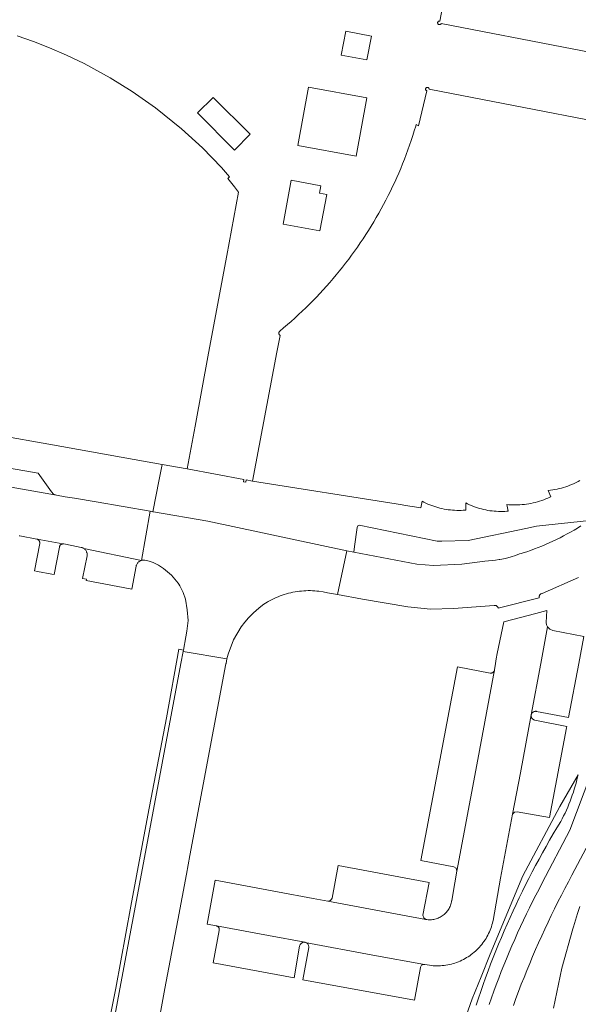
# Model space of a CAD drawing. Extents: x 152825 to 164088, y 457113 to 463005.
# Tile 147 of 256: x 157724 to 157799, y 459954 to 460087. Entities that reach past the tile are written whole.
import ezdxf

# ---------------------------------------------------------------- set-up
doc = ezdxf.new("R2010")
doc.units = 0
doc.header["$LTSCALE"] = 0.5
for name, color, linetype, lineweight in [('B-PV-VH-GESLOTENVERHARDING_ASFALT-GV', 251, 'CONTINUOUS', 18), ('B-PV-VH-ONVERHARD_ZAND-GV', 251, 'CONTINUOUS', 18), ('B-PV-VH-OPENVERHARDING_BETONSTRAATSTEEN-GV', 251, 'CONTINUOUS', 18)]:
    doc.layers.add(name, color=color, linetype=linetype, lineweight=lineweight)

msp = doc.modelspace()

# ---------------------------------------------------------------- linework, layer by layer
at = {"layer": 'B-PV-VH-GESLOTENVERHARDING_ASFALT-GV', "flags": 128}
for points in [[(157801.083, 459985.04), (157798.269, 459977.546), (157794.543, 459970.431), (157794.101, 459969.599), (157793.666, 459968.763), (157793.238, 459967.924), (157792.817, 459967.081), (157792.403, 459966.234), (157791.997, 459965.384), (157791.598, 459964.531), (157791.206, 459963.674), (157790.821, 459962.814), (157790.444, 459961.95), (157790.074, 459961.084), (157789.711, 459960.214), (157789.356, 459959.341), (157789.008, 459958.466), (157788.668, 459957.587), (157788.335, 459956.706), (157788.01, 459955.821), (157787.692, 459954.935), (157787.381, 459954.045)], [(157790.64, 459953.914), (157790.989, 459954.864), (157791.346, 459955.813), (157791.71, 459956.758), (157792.082, 459957.7), (157792.462, 459958.639), (157792.848, 459959.576), (157793.242, 459960.509), (157793.644, 459961.439), (157794.052, 459962.366), (157794.468, 459963.29), (157794.892, 459964.21), (157795.322, 459965.127), (157795.76, 459966.041), (157796.205, 459966.951), (157796.657, 459967.857), (157797.117, 459968.76), (157797.583, 459969.66), (157798.056, 459970.555), (157798.537, 459971.447), (157801.232, 459976.538)], [(157799.598, 459967.225), (157799.31, 459966.319), (157799.028, 459965.411), (157798.755, 459964.5), (157798.678, 459964.239), (157797.193, 459958.929), (157796.069, 459953.531)]]:
    msp.add_lwpolyline(points, dxfattribs=at)
at = {"layer": 'B-PV-VH-ONVERHARD_ZAND-GV', "flags": 128}
msp.add_lwpolyline([(157746.152, 460001.78), (157745.53, 460001.909), (157743.861, 459992.647), (157741.364, 459979.545), (157739.048, 459967.309), (157737.021, 459956.228), (157735.031, 459946.122), (157732.787, 459934.21), (157731.331, 459926.496), (157731.962, 459926.619), (157732.225, 459926.67), (157734.878, 459941.597), (157737.707, 459956.878), (157740.761, 459973.114), (157745.817, 460000), (157746.114, 460001.582)], close=True, dxfattribs=at)
msp.add_lwpolyline([(157785.62, 459953.956), (157785.928, 459954.881), (157786.243, 459955.803), (157786.566, 459956.723), (157786.896, 459957.639), (157787.234, 459958.554), (157787.579, 459959.465), (157787.932, 459960.374), (157788.293, 459961.279), (157788.66, 459962.182), (157789.035, 459963.081), (157789.418, 459963.978), (157789.808, 459964.871), (157790.205, 459965.761), (157790.609, 459966.648), (157791.021, 459967.531), (157791.44, 459968.411), (157791.866, 459969.288), (157792.299, 459970.161), (157792.74, 459971.03), (157793.188, 459971.896), (157793.642, 459972.758), (157794.104, 459973.616), (157794.573, 459974.471), (157795.049, 459975.321), (157795.531, 459976.168), (157796.021, 459977.011), (157796.518, 459977.85), (157797.021, 459978.684), (157797.225, 459979.064), (157797.421, 459979.448), (157797.611, 459979.836), (157797.793, 459980.227), (157797.968, 459980.622), (157798.135, 459981.019), (157798.295, 459981.42), (157798.448, 459981.824), (157798.593, 459982.23), (157798.731, 459982.639), (157798.861, 459983.05), (157798.983, 459983.464), (157799.098, 459983.88), (157799.205, 459984.298), (157799.304, 459984.718), (157799.361, 459984.976), (157796.892, 459980.707), (157791.929, 459971.393), (157787.517, 459960.818), (157786.279, 459957.761), (157785.076, 459954.792), (157783.981, 459951.614)], dxfattribs=at)
at = {"layer": 'B-PV-VH-OPENVERHARDING_BETONSTRAATSTEEN-GV', "flags": 128}
for points in [[(157816.22, 460079.391), (157780.904, 460086.203), (157780.887, 460086.167), (157780.861, 460086.131), (157780.83, 460086.1), (157780.793, 460086.075), (157780.752, 460086.057), (157780.709, 460086.047), (157780.665, 460086.045), (157780.621, 460086.051), (157780.579, 460086.064), (157780.54, 460086.085), (157780.506, 460086.113), (157780.477, 460086.146), (157780.454, 460086.184), (157780.449, 460086.195), (157780.436, 460086.238), (157780.43, 460086.281), (157780.433, 460086.326), (157780.443, 460086.369), (157780.461, 460086.409), (157780.486, 460086.446), (157780.517, 460086.477), (157780.553, 460086.502), (157780.593, 460086.521), (157780.636, 460086.532), (157780.68, 460086.535), (157780.724, 460086.53), (157781.03, 460088.182)], [(157723.723, 460084.529), (157725.954, 460083.759), (157728.112, 460082.925), (157730.399, 460081.941), (157732.788, 460080.798), (157736.294, 460078.892), (157739.256, 460077.052), (157742.382, 460074.854), (157745.894, 460072.028), (157748.706, 460069.448), (157751.292, 460066.78), (157752.383, 460065.547), (157752.133, 460065.331), (157753.036, 460064.186), (157753.595, 460063.476), (157752.003, 460054.927), (157749.552, 460041.772), (157747.719, 460031.933), (157746.65, 460026.192), (157754.301, 460024.761), (157754.249, 460024.47), (157754.55, 460024.415), (157754.602, 460024.705), (157755.487, 460024.539), (157758.752, 460041.923), (157759.177, 460044.183), (157759.137, 460044.218), (157759.101, 460044.259), (157759.071, 460044.306), (157759.049, 460044.356), (157759.034, 460044.409), (157759.026, 460044.464), (157759.027, 460044.52), (157759.035, 460044.574), (157759.052, 460044.627), (157759.075, 460044.677), (157759.106, 460044.723), (157759.143, 460044.764), (157759.661, 460045.194), (157760.173, 460045.63), (157760.68, 460046.072), (157761.182, 460046.52), (157761.678, 460046.974), (157762.169, 460047.434), (157762.655, 460047.9), (157763.135, 460048.371), (157763.609, 460048.849), (157764.078, 460049.331), (157764.541, 460049.82), (157764.998, 460050.313), (157765.449, 460050.813), (157765.894, 460051.317), (157766.333, 460051.827), (157766.766, 460052.342), (157767.193, 460052.862), (157767.613, 460053.387), (157768.028, 460053.917), (157768.436, 460054.452), (157768.837, 460054.992), (157769.233, 460055.536), (157769.621, 460056.085), (157770.003, 460056.639), (157770.379, 460057.197), (157770.748, 460057.76), (157771.11, 460058.327), (157771.466, 460058.898), (157771.814, 460059.473), (157772.156, 460060.053), (157772.49, 460060.637), (157772.818, 460061.224), (157773.139, 460061.815), (157773.453, 460062.411), (157773.76, 460063.01), (157774.059, 460063.612), (157774.351, 460064.218), (157774.637, 460064.827), (157774.914, 460065.44), (157775.185, 460066.056), (157775.448, 460066.675), (157775.704, 460067.297), (157775.952, 460067.923), (157776.193, 460068.551), (157776.427, 460069.182), (157776.653, 460069.816), (157776.871, 460070.452), (157777.082, 460071.091), (157777.285, 460071.732), (157777.481, 460072.376), (157777.539, 460072.574), (157777.83, 460072.417), (157778.979, 460077.126), (157778.96, 460077.132), (157778.921, 460077.151), (157778.885, 460077.177), (157778.856, 460077.209), (157778.832, 460077.245), (157778.815, 460077.286), (157778.806, 460077.328), (157778.805, 460077.372), (157778.812, 460077.415), (157778.827, 460077.456), (157778.849, 460077.494), (157778.877, 460077.527), (157778.887, 460077.537), (157778.923, 460077.562), (157778.962, 460077.581), (157779.005, 460077.592), (157779.048, 460077.595), (157779.092, 460077.591), (157779.133, 460077.578), (157779.172, 460077.558), (157779.207, 460077.531), (157779.236, 460077.499), (157779.259, 460077.461), (157779.274, 460077.421), (157779.282, 460077.378), (157779.282, 460077.334), (157814.576, 460070.513)], [(157717.03, 460024.774), (157729.021, 460022.648), (157728.652, 460022.803), (157728.37, 460023.087), (157726.586, 460025.626), (157706.378, 460029.142)], [(157799.625, 460024.622), (157799.36, 460024.481), (157799.092, 460024.347), (157798.82, 460024.219), (157798.544, 460024.1), (157798.266, 460023.987), (157797.985, 460023.882), (157797.701, 460023.785), (157797.415, 460023.695), (157797.126, 460023.613), (157796.835, 460023.538), (157796.542, 460023.471), (157796.248, 460023.412), (157795.952, 460023.361), (157795.655, 460023.318), (157795.357, 460023.283), (157795.711, 460022.455), (157795.57, 460022.388), (157795.297, 460022.264), (157795.021, 460022.149), (157794.742, 460022.04), (157794.461, 460021.94), (157794.176, 460021.846), (157793.89, 460021.761), (157793.601, 460021.683), (157793.31, 460021.612), (157793.018, 460021.55), (157792.724, 460021.495), (157792.428, 460021.449), (157792.131, 460021.41), (157791.834, 460021.379), (157791.536, 460021.356), (157791.237, 460021.341), (157790.938, 460021.334), (157790.639, 460021.336), (157790.34, 460021.345), (157790.041, 460021.362), (157789.743, 460021.387), (157789.954, 460020.512), (157789.778, 460020.496), (157789.491, 460020.477), (157789.204, 460020.466), (157788.916, 460020.463), (157788.629, 460020.468), (157788.342, 460020.481), (157788.055, 460020.502), (157787.769, 460020.531), (157787.484, 460020.568), (157787.2, 460020.612), (157786.917, 460020.665), (157786.636, 460020.725), (157786.357, 460020.794), (157786.08, 460020.87), (157785.805, 460020.953), (157785.532, 460021.045), (157785.262, 460021.144), (157784.995, 460021.25), (157784.731, 460021.364), (157784.47, 460021.485), (157784.213, 460021.613), (157784.24, 460020.652), (157784.161, 460020.645), (157783.874, 460020.623), (157783.587, 460020.609), (157783.299, 460020.604), (157783.011, 460020.606), (157782.724, 460020.617), (157782.436, 460020.635), (157782.15, 460020.661), (157781.864, 460020.696), (157781.58, 460020.738), (157781.296, 460020.788), (157781.014, 460020.846), (157780.734, 460020.912), (157780.456, 460020.985), (157780.18, 460021.067), (157779.907, 460021.155), (157779.635, 460021.252), (157779.367, 460021.356), (157779.102, 460021.467), (157778.84, 460021.586), (157778.581, 460021.712), (157778.326, 460021.845), (157778.186, 460020.956), (157777.297, 460021.096), (157776.704, 460021.19), (157774.829, 460021.486), (157755.487, 460024.539), (157754.602, 460024.705), (157754.55, 460024.415), (157754.249, 460024.47), (157754.301, 460024.761), (157746.65, 460026.192), (157743.279, 460026.792), (157742.888, 460024.772), (157742.045, 460020.423), (157742.103, 460020.413), (157749.439, 460019.135), (157768.177, 460015.145), (157769.109, 460014.968), (157769.217, 460015.744), (157769.572, 460018.306), (157769.67, 460018.539), (157769.868, 460018.606), (157780.386, 460016.467), (157781.016, 460016.438), (157784.544, 460016.545), (157792.315, 460018.183), (157793.784, 460018.481), (157800.897, 460019.254)], [(157724.008, 460017.186), (157724.098, 460017.171), (157726.395, 460016.746), (157726.416, 460016.74), (157726.446, 460016.729), (157729.872, 460016.094), (157729.903, 460016.096), (157729.964, 460016.094), (157730.025, 460016.083), (157731.107, 460015.874), (157732.348, 460015.624), (157732.397, 460015.614), (157732.483, 460015.591), (157732.566, 460015.56), (157732.646, 460015.522), (157732.722, 460015.477), (157740.512, 460013.874), (157741.665, 460020.489), (157734.379, 460021.759), (157731.453, 460022.256), (157730.218, 460022.449), (157729.021, 460022.648), (157717.03, 460024.774)], [(157800.897, 460019.254), (157793.784, 460018.481), (157792.315, 460018.183), (157784.544, 460016.545), (157781.016, 460016.438), (157780.386, 460016.467), (157769.868, 460018.606), (157769.67, 460018.539), (157769.572, 460018.306), (157769.217, 460015.744), (157769.109, 460014.968), (157777.644, 460013.346), (157779.892, 460013.192), (157783.711, 460013.382), (157786.786, 460013.754), (157787.276, 460013.8), (157787.765, 460013.853), (157788.253, 460013.915), (157788.74, 460013.984), (157788.83, 460013.998), (157789.589, 460014.146), (157790.338, 460014.342), (157790.911, 460014.528), (157791.475, 460014.742), (157791.716, 460014.807), (157791.952, 460014.87), (157792.463, 460015.043), (157792.971, 460015.223), (157793.477, 460015.41), (157793.98, 460015.605), (157794.48, 460015.808), (157794.977, 460016.018), (157795.47, 460016.235), (157795.961, 460016.459), (157796.448, 460016.691), (157796.931, 460016.93), (157797.411, 460017.176), (157797.887, 460017.429), (157798.36, 460017.69), (157798.828, 460017.957), (157799.293, 460018.231), (157799.753, 460018.512)], [(157799.753, 460018.512), (157799.293, 460018.231), (157798.828, 460017.957), (157798.36, 460017.69), (157797.887, 460017.429), (157797.411, 460017.176), (157796.931, 460016.93), (157796.448, 460016.691), (157795.961, 460016.459), (157795.47, 460016.235), (157794.977, 460016.018), (157794.48, 460015.808), (157793.98, 460015.605), (157793.477, 460015.41), (157792.971, 460015.223), (157792.463, 460015.043), (157791.952, 460014.87), (157791.716, 460014.807), (157791.475, 460014.742), (157790.911, 460014.528), (157790.338, 460014.342), (157789.589, 460014.146), (157788.83, 460013.998), (157788.74, 460013.984), (157788.253, 460013.915), (157787.765, 460013.853), (157787.276, 460013.8), (157786.786, 460013.754), (157783.711, 460013.382), (157779.892, 460013.192), (157777.644, 460013.346), (157769.109, 460014.968), (157768.177, 460015.145), (157766.948, 460009.269), (157770.32, 460008.662), (157776.4, 460007.627), (157779.472, 460007.312), (157782.56, 460007.369), (157788.04, 460007.801), (157788.071, 460007.807), (157788.133, 460007.812), (157788.194, 460007.809), (157788.255, 460007.798), (157788.314, 460007.779), (157788.37, 460007.753), (157788.422, 460007.72), (157788.469, 460007.68), (157788.511, 460007.635), (157788.547, 460007.584), (157788.576, 460007.53), (157788.597, 460007.472), (157788.611, 460007.412), (157794.142, 460008.841), (157794.139, 460008.856), (157794.132, 460008.919), (157794.133, 460008.982), (157794.142, 460009.044), (157794.159, 460009.104), (157794.184, 460009.163), (157794.216, 460009.217), (157794.254, 460009.267), (157794.298, 460009.312), (157794.348, 460009.35), (157794.402, 460009.383), (157794.46, 460009.407), (157794.52, 460009.425), (157799.442, 460011.566)], [(157741.617, 459945.083), (157743.655, 459956.174), (157745.382, 459965.41), (157746.558, 459971.604), (157747.025, 459974.117), (157751.891, 459999.92), (157751.896, 459999.96), (157751.903, 460000), (157752.014, 460000.619), (157746.114, 460001.582), (157745.817, 460000), (157740.761, 459973.114), (157737.707, 459956.878), (157734.878, 459941.597)]]:
    msp.add_lwpolyline(points, dxfattribs=at)
for points in [[(157768.053, 460085.155), (157771.531, 460084.483), (157770.899, 460081.301), (157767.407, 460081.951)], [(157763.028, 460077.626), (157770.887, 460076.169), (157769.43, 460068.31), (157761.57, 460069.767)], [(157750.17, 460076.212), (157755.159, 460071.278), (157753.038, 460069.14), (157748.072, 460074.145)], [(157760.698, 460065.075), (157764.671, 460064.321), (157764.493, 460063.338), (157765.476, 460063.16), (157764.529, 460058.254), (157759.583, 460059.173)], [(157705.39, 460033.391), (157704.875, 460030.729), (157705.228, 460030.227), (157705.721, 460029.509), (157706.007, 460029.25), (157706.378, 460029.142), (157726.586, 460025.626), (157728.37, 460023.087), (157728.652, 460022.803), (157729.021, 460022.648), (157730.218, 460022.449), (157731.453, 460022.256), (157734.379, 460021.759), (157741.665, 460020.489), (157742.045, 460020.423), (157742.888, 460024.772), (157743.279, 460026.792), (157739.531, 460027.46), (157727.981, 460029.519), (157714.734, 460031.88), (157708.735, 460032.949), (157708.706, 460032.792), (157708.411, 460032.847)], [(157766.948, 460009.269), (157768.177, 460015.145), (157749.439, 460019.135), (157742.103, 460020.413), (157742.045, 460020.423), (157741.665, 460020.489), (157740.512, 460013.874), (157740.598, 460013.891), (157740.686, 460013.9), (157740.774, 460013.902), (157740.862, 460013.895), (157740.94, 460013.883), (157740.949, 460013.881), (157741.527, 460013.76), (157742.088, 460013.576), (157742.806, 460013.23), (157743.464, 460012.78), (157744.536, 460011.876), (157745.436, 460010.8), (157745.541, 460010.649), (157745.683, 460010.443), (157746.112, 460009.566), (157746.422, 460008.641), (157746.648, 460007.219), (157746.792, 460005.779), (157746.623, 460004.342), (157746.491, 460003.585), (157746.152, 460001.78), (157746.114, 460001.582), (157752.014, 460000.619), (157752.016, 460000.628), (157752.165, 460001.249), (157752.883, 460003.168), (157753.946, 460004.92), (157754.422, 460005.532), (157754.932, 460006.115), (157755.603, 460006.79), (157756.321, 460007.416), (157756.59, 460007.678), (157757.003, 460007.964), (157757.429, 460008.23), (157757.574, 460008.315), (157757.834, 460008.46), (157758.098, 460008.598), (157758.366, 460008.729), (157758.637, 460008.853), (157758.912, 460008.969), (157759.189, 460009.078), (157759.469, 460009.179), (157759.752, 460009.273), (157760.038, 460009.36), (157760.325, 460009.438), (157760.615, 460009.509), (157760.906, 460009.572), (157761.199, 460009.627), (157761.493, 460009.675), (157761.788, 460009.714), (157762.085, 460009.746), (157762.382, 460009.769), (157762.679, 460009.785), (157762.977, 460009.792), (157763.275, 460009.792), (157763.573, 460009.783), (157763.871, 460009.767), (157764.143, 460009.745), (157764.415, 460009.717), (157765.004, 460009.631), (157765.587, 460009.514)], [(157729.872, 460016.094), (157726.446, 460016.729), (157726.476, 460016.718), (157726.533, 460016.689), (157726.586, 460016.652), (157726.634, 460016.61), (157726.676, 460016.562), (157726.712, 460016.508), (157726.741, 460016.451), (157726.762, 460016.391), (157726.777, 460016.328), (157726.783, 460016.264), (157726.781, 460016.2), (157726.771, 460016.137), (157726.069, 460012.469), (157726.461, 460012.396), (157728.426, 460012.025), (157728.745, 460011.965), (157729.439, 460015.661), (157729.441, 460015.679), (157729.452, 460015.74), (157729.472, 460015.799), (157729.498, 460015.854), (157729.532, 460015.906), (157729.572, 460015.953), (157729.618, 460015.994), (157729.668, 460016.029), (157729.723, 460016.057), (157729.781, 460016.078), (157729.841, 460016.091)], [(157740.512, 460013.874), (157732.722, 460015.477), (157732.794, 460015.424), (157732.861, 460015.366), (157732.922, 460015.302), (157732.978, 460015.233), (157733.027, 460015.159), (157733.069, 460015.081), (157733.104, 460014.999), (157733.131, 460014.915), (157733.151, 460014.828), (157733.162, 460014.74), (157733.166, 460014.652), (157733.162, 460014.563), (157733.15, 460014.475), (157732.549, 460011.452), (157733.092, 460011.35), (157733.055, 460011.154), (157738.99, 460010.035), (157739.203, 460009.995), (157739.784, 460013.073), (157739.801, 460013.16), (157739.826, 460013.244), (157739.858, 460013.326), (157739.898, 460013.405), (157739.944, 460013.48), (157739.997, 460013.551), (157740.057, 460013.616), (157740.122, 460013.675), (157740.192, 460013.729), (157740.267, 460013.776), (157740.345, 460013.816), (157740.427, 460013.848)], [(157795.046, 460005.511), (157795.133, 460007.137), (157793.668, 460006.695), (157789.367, 460005.573), (157788.472, 460001.333), (157788.325, 460000.599), (157788.243, 460000), (157788.12, 459999.107), (157785.714, 459986.338), (157783.001, 459972.024), (157782.479, 459968.847), (157782.324, 459968.018), (157782.322, 459968.005), (157782.296, 459967.853), (157782.262, 459967.703), (157782.22, 459967.554), (157782.171, 459967.408), (157782.114, 459967.264), (157782.05, 459967.124), (157781.978, 459966.987), (157781.9, 459966.854), (157781.815, 459966.726), (157781.723, 459966.602), (157781.625, 459966.482), (157781.521, 459966.369), (157781.411, 459966.26), (157781.295, 459966.158), (157781.175, 459966.061), (157781.05, 459965.971), (157780.92, 459965.888), (157780.786, 459965.811), (157780.648, 459965.742), (157780.507, 459965.679), (157780.363, 459965.624), (157780.216, 459965.577), (157780.067, 459965.537), (157779.916, 459965.505), (157779.763, 459965.481), (157779.61, 459965.465), (157779.455, 459965.457), (157779.301, 459965.457), (157779.147, 459965.464), (157778.994, 459965.48), (157778.841, 459965.504), (157772.83, 459966.603), (157765.609, 459967.943), (157763.641, 459968.3), (157758.816, 459969.201), (157750.426, 459970.788), (157749.333, 459964.861), (157750.625, 459964.626), (157757.64, 459963.356), (157762.525, 459962.42), (157762.584, 459962.409), (157771.687, 459960.705), (157778.65, 459959.446), (157778.689, 459959.438), (157778.999, 459959.376), (157779.33, 459959.323), (157779.576, 459959.293), (157779.824, 459959.271), (157780.071, 459959.258), (157780.319, 459959.252), (157780.568, 459959.254), (157780.815, 459959.264), (157781.063, 459959.282), (157781.31, 459959.308), (157781.556, 459959.343), (157781.8, 459959.385), (157782.043, 459959.434), (157782.285, 459959.492), (157782.524, 459959.558), (157782.761, 459959.631), (157782.996, 459959.711), (157783.228, 459959.799), (157783.457, 459959.895), (157783.683, 459959.998), (157783.905, 459960.108), (157784.124, 459960.226), (157784.338, 459960.35), (157784.549, 459960.481), (157784.755, 459960.619), (157784.957, 459960.763), (157785.154, 459960.914), (157785.346, 459961.071), (157785.533, 459961.235), (157785.715, 459961.404), (157785.891, 459961.579), (157786.061, 459961.759), (157786.225, 459961.945), (157786.383, 459962.137), (157786.535, 459962.333), (157786.681, 459962.534), (157786.82, 459962.739), (157786.953, 459962.949), (157787.078, 459963.163), (157787.197, 459963.381), (157787.308, 459963.603), (157787.412, 459963.828), (157787.509, 459964.056), (157787.599, 459964.288), (157787.681, 459964.522), (157787.755, 459964.759), (157787.822, 459964.998), (157787.881, 459965.239), (157787.908, 459965.361), (157788.898, 459971.068), (157790.52, 459979.66), (157791.583, 459985.267), (157793.032, 459993.076), (157794.338, 460000), (157795.266, 460004.922), (157795.12, 460005.203)], [(157795.575, 460004.602), (157795.266, 460004.922), (157794.338, 460000), (157793.032, 459993.076), (157793.038, 459993.095), (157793.065, 459993.162), (157793.098, 459993.226), (157793.139, 459993.286), (157793.186, 459993.341), (157793.239, 459993.39), (157793.297, 459993.433), (157793.359, 459993.47), (157793.425, 459993.499), (157793.494, 459993.521), (157793.565, 459993.535), (157793.637, 459993.541), (157793.709, 459993.54), (157793.781, 459993.53), (157798.077, 459992.699), (157799.465, 460000), (157800.155, 460003.626), (157795.973, 460004.404)], [(157787.498, 459998.698), (157783.115, 459999.538), (157778.186, 459973.432), (157782.603, 459972.605), (157782.919, 459972.395), (157783.001, 459972.024), (157785.714, 459986.338), (157788.12, 459999.107), (157788.11, 459999.069), (157788.087, 459999.007), (157788.058, 459998.949), (157788.021, 459998.895), (157787.978, 459998.846), (157787.929, 459998.803), (157787.875, 459998.766), (157787.817, 459998.735), (157787.756, 459998.712), (157787.693, 459998.697), (157787.628, 459998.689), (157787.563, 459998.69)], [(157793.026, 459993.024), (157793.032, 459993.076), (157791.583, 459985.267), (157790.52, 459979.66), (157790.775, 459979.952), (157791.157, 459980.015), (157795.533, 459979.211), (157797.825, 459991.322), (157797.861, 459991.513), (157793.547, 459992.348), (157793.477, 459992.365), (157793.41, 459992.39), (157793.346, 459992.423), (157793.286, 459992.462), (157793.231, 459992.508), (157793.181, 459992.559), (157793.137, 459992.616), (157793.1, 459992.677), (157793.07, 459992.742), (157793.047, 459992.81), (157793.032, 459992.881), (157793.025, 459992.952)], [(157779.282, 459970.485), (157767.027, 459972.77), (157766.205, 459968.357), (157765.982, 459968.042), (157765.609, 459967.943), (157772.83, 459966.603), (157778.841, 459965.504), (157778.552, 459965.728), (157778.455, 459966.08)], [(157757.64, 459963.356), (157750.625, 459964.626), (157750.669, 459964.614), (157750.726, 459964.591), (157750.779, 459964.561), (157750.828, 459964.524), (157750.872, 459964.481), (157750.91, 459964.433), (157750.942, 459964.38), (157750.966, 459964.324), (157750.983, 459964.265), (157750.992, 459964.204), (157750.993, 459964.143), (157750.986, 459964.082), (157750.971, 459964.022), (157750.169, 459959.657), (157761.074, 459957.622), (157761.824, 459961.91), (157761.84, 459961.979), (157761.864, 459962.045), (157761.895, 459962.109), (157761.933, 459962.168), (157761.977, 459962.223), (157762.027, 459962.272), (157762.083, 459962.315), (157762.143, 459962.352), (157762.207, 459962.382), (157762.274, 459962.404), (157762.343, 459962.419), (157762.413, 459962.426), (157762.484, 459962.424), (157762.525, 459962.42)], [(157771.687, 459960.705), (157762.584, 459962.409), (157762.635, 459962.394), (157762.7, 459962.367), (157762.762, 459962.334), (157762.819, 459962.293), (157762.871, 459962.247), (157762.918, 459962.194), (157762.959, 459962.137), (157762.992, 459962.075), (157763.019, 459962.01), (157763.038, 459961.942), (157763.049, 459961.873), (157763.052, 459961.803), (157763.047, 459961.733), (157762.252, 459957.385), (157777.291, 459954.605), (157778.106, 459959.006), (157778.117, 459959.087), (157778.145, 459959.17), (157778.19, 459959.25), (157778.252, 459959.322), (157778.328, 459959.38), (157778.412, 459959.422), (157778.501, 459959.446), (157778.65, 459959.446)]]:
    msp.add_lwpolyline(points, close=True, dxfattribs=at)

doc.saveas('drawing.dxf')
